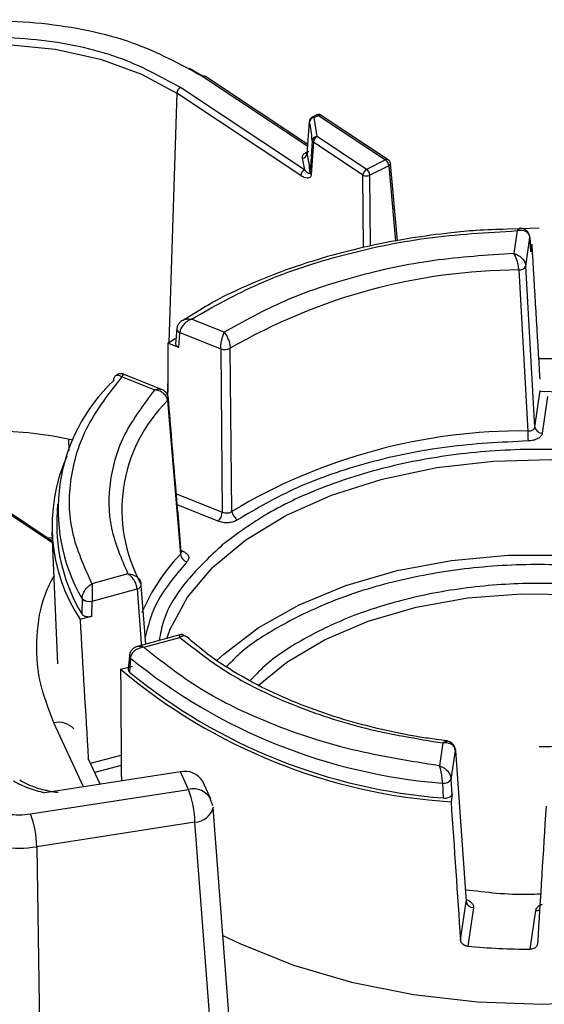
# Model space of a CAD drawing. Header units: inches. Extents: x 0.4 to 16.8, y 0 to 10.8.
# Tile 61 of 102: x 13.7197 to 13.7897, y 8.1187 to 8.25. Entities that reach past the tile are written whole.
import ezdxf

# ---------------------------------------------------------------- set-up
doc = ezdxf.new("R2010")
doc.units = ezdxf.units.IN
doc.header["$MEASUREMENT"] = 0

msp = doc.modelspace()

# ---------------------------------------------------------------- linework, layer by layer
at = {"color": 7, "linetype": 'Continuous'}
for p, q in [((13.74237752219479, 8.243578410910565), (13.74418278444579, 8.242496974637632)), ((13.74412488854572, 8.242471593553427), (13.75812591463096, 8.233174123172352)), ((13.75814258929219, 8.233414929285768), (13.74448787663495, 8.242482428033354)), ((13.74067971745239, 8.240225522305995), (13.73962402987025, 8.20698725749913)), ((13.75719972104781, 8.22925530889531), (13.74067971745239, 8.240225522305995)), ((13.75769462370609, 8.230020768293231), (13.74117462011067, 8.240990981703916)), ((13.75805502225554, 8.23215033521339), (13.75835134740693, 8.236429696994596)), ((13.75927264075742, 8.237323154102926), (13.75870635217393, 8.237038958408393)), ((13.75900067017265, 8.236988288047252), (13.75956695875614, 8.237272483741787)), ((13.7593708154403, 8.234467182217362), (13.75900067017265, 8.236988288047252)), ((13.75956695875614, 8.237272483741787), (13.76849710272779, 8.231342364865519)), ((13.76886009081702, 8.231353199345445), (13.75992994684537, 8.237283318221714)), ((13.75871593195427, 8.233946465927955), (13.75843571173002, 8.22962634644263)), ((13.75887591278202, 8.23370172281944), (13.75859566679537, 8.2293820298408)), ((13.76548438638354, 8.229313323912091), (13.75887591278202, 8.23370172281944)), ((13.76597928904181, 8.230078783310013), (13.7593708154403, 8.234467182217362)), ((13.75807088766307, 8.232379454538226), (13.75784421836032, 8.232265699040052)), ((13.7574060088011, 8.231590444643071), (13.75769462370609, 8.230020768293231)), ((13.76849710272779, 8.231342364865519), (13.76597928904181, 8.230078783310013)), ((13.76892701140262, 8.230549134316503), (13.76640919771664, 8.229285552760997)), ((13.76892701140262, 8.230549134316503), (13.76983364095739, 8.2204997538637)), ((13.76914805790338, 8.230884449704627), (13.76915061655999, 8.230865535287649)), ((13.77008154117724, 8.220546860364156), (13.76915061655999, 8.230865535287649)), ((13.76557547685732, 8.219640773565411), (13.76548438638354, 8.229313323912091)), ((13.76649790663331, 8.219865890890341), (13.76640919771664, 8.229285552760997)), ((13.78640713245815, 8.222140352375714), (13.78471321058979, 8.222075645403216)), ((13.78605354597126, 8.221897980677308), (13.78561107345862, 8.21884858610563)), ((13.78896374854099, 8.222238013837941), (13.78640713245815, 8.222140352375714)), ((13.78719585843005, 8.217171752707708), (13.7877479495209, 8.220976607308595)), ((13.78775040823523, 8.221049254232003), (13.78774794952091, 8.220976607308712)), ((13.7877479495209, 8.220976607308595), (13.78774859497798, 8.22096756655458)), ((13.78775116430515, 8.221038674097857), (13.78774859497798, 8.22096756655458)), ((13.78774859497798, 8.22096756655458), (13.78788060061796, 8.219081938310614)), ((13.787873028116, 8.219202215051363), (13.78774910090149, 8.220972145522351)), ((13.78788060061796, 8.219081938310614), (13.78786056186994, 8.219217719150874)), ((13.78788060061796, 8.219081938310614), (13.7880270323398, 8.220091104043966)), ((13.78626403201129, 8.216652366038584), (13.78747150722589, 8.19516988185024)), ((13.7884239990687, 8.195689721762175), (13.78719585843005, 8.217171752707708)), ((13.74408810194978, 8.211507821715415), (13.74143704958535, 8.209883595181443)), ((13.74698609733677, 8.208350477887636), (13.74263274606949, 8.210096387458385)), ((13.74066729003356, 8.208785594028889), (13.74051417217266, 8.206800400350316)), ((13.74066958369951, 8.208812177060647), (13.74066724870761, 8.208785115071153)), ((13.73949570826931, 8.206900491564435), (13.7404425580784, 8.20752843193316)), ((13.74093640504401, 8.20632270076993), (13.74108778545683, 8.20828535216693)), ((13.74108778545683, 8.20828535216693), (13.74108859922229, 8.208294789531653)), ((13.74108859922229, 8.208294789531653), (13.74652045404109, 8.206116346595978)), ((13.74093640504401, 8.20632270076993), (13.73949570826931, 8.206900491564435)), ((13.74652045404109, 8.206116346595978), (13.74672873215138, 8.184357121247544)), ((13.74802964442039, 8.184449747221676), (13.74780759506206, 8.206200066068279)), ((13.73896697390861, 8.20058129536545), (13.73327681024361, 8.202863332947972)), ((13.73336894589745, 8.202398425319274), (13.73772229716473, 8.200652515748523)), ((13.73226554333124, 8.201950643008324), (13.73226475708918, 8.201927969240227)), ((13.73946562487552, 8.201999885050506), (13.73940280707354, 8.200022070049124)), ((13.7884239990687, 8.195689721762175), (13.78913150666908, 8.200565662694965)), ((13.79011276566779, 8.199768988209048), (13.78940347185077, 8.194880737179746)), ((13.739439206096, 8.199246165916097), (13.74115679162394, 8.178738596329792)), ((13.72624765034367, 8.19409253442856), (13.72626286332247, 8.192538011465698)), ((13.74061388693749, 8.186809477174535), (13.74672873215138, 8.184357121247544)), ((13.72476106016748, 8.185431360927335), (13.72467888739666, 8.183510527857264)), ((13.74616794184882, 8.183129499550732), (13.740741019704, 8.1853059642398)), ((13.7240844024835, 8.180230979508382), (13.71705410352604, 8.184899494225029)), ((13.72407331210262, 8.180490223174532), (13.71741709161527, 8.184910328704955)), ((13.7240229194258, 8.181668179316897), (13.72477351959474, 8.164122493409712)), ((13.72405559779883, 8.18090430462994), (13.72348817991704, 8.180878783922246)), ((13.74125365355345, 8.179243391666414), (13.74141398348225, 8.17917909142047)), ((13.74126999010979, 8.178974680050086), (13.74127520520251, 8.179022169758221)), ((13.73415867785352, 8.176093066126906), (13.7293628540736, 8.174789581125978)), ((13.7365247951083, 8.166736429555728), (13.73592340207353, 8.174541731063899)), ((13.72938921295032, 8.172482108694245), (13.73537315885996, 8.174108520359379)), ((13.73537315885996, 8.174108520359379), (13.73598046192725, 8.166245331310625)), ((13.72803709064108, 8.172792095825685), (13.72800227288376, 8.170780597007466)), ((13.7280380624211, 8.172816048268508), (13.72803709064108, 8.172792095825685)), ((13.72935321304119, 8.170447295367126), (13.72938894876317, 8.17247231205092)), ((13.72938894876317, 8.17247231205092), (13.72938921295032, 8.172482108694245)), ((13.72935321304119, 8.170447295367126), (13.72776608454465, 8.17001592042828)), ((13.74137361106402, 8.168054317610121), (13.73543778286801, 8.16644098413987)), ((13.73627914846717, 8.16630920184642), (13.74107497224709, 8.167612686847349)), ((13.73434580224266, 8.16521402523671), (13.73420249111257, 8.163295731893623)), ((13.73434866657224, 8.165249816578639), (13.73434629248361, 8.165221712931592)), ((13.73449352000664, 8.164875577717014), (13.73435184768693, 8.162995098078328)), ((13.73449352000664, 8.164875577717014), (13.73449493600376, 8.1648989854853)), ((13.73318039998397, 8.163377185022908), (13.7347675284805, 8.163808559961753)), ((13.72825238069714, 8.147706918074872), (13.72428792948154, 8.156248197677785)), ((13.77670345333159, 8.153820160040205), (13.77529113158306, 8.154019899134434)), ((13.77613632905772, 8.153551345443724), (13.77569385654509, 8.150501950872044)), ((13.777264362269, 8.14872670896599), (13.77781645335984, 8.152531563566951)), ((13.77781645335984, 8.152531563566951), (13.77924131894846, 8.132405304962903)), ((13.73046696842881, 8.148049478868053), (13.72887613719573, 8.15147687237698)), ((13.7291743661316, 8.150834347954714), (13.73325369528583, 8.1519430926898)), ((13.74114528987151, 8.14970124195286), (13.723058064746, 8.146903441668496)), ((13.73326308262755, 8.150556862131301), (13.72974676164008, 8.149601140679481)), ((13.74223983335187, 8.14734308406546), (13.74114528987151, 8.14970124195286)), ((13.74521573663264, 8.146045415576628), (13.74412119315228, 8.14840357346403)), ((13.77726491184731, 8.148717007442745), (13.777264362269, 8.14872670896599)), ((13.77738055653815, 8.146718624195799), (13.77726491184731, 8.148717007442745)), ((13.72114846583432, 8.14408059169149), (13.74223983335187, 8.14734308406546)), ((13.77608782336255, 8.1482181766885), (13.77608823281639, 8.148194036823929)), ((13.77608823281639, 8.148194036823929), (13.77620507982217, 8.146209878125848)), ((13.74548211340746, 8.145165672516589), (13.74517178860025, 8.14602220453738)), ((13.77738055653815, 8.146718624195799), (13.77723412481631, 8.14570945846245)), ((13.74931474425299, 8.095258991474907), (13.74551109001, 8.144914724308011)), ((13.74308781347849, 8.142977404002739), (13.72199644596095, 8.13971491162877)), ((13.746889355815, 8.093349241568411), (13.74308781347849, 8.142977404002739)), ((13.72199644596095, 8.13971491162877), (13.72299202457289, 8.077637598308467)), ((13.77849456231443, 8.12725887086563), (13.77924131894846, 8.132405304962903)), ((13.78022079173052, 8.131596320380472), (13.77947078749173, 8.126427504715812)), ((13.7877740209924, 8.126025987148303), (13.78852402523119, 8.131194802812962))]:
    msp.add_line(p, q, dxfattribs=at)
at = {"color": 7, "linetype": 'Continuous', "flags": 128}
for points in [[(13.68279458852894, 8.227255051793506), (13.68286468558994, 8.229057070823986), (13.68394596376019, 8.232738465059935), (13.686250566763, 8.236227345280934), (13.68968992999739, 8.239389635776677), (13.69413188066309, 8.242103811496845), (13.6994057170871, 8.24426556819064), (13.70530876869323, 8.245791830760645), (13.71161418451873, 8.246623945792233), (13.71807965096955, 8.246729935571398), (13.72445670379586, 8.246105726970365), (13.73050027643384, 8.24477530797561), (13.73597811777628, 8.242789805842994), (13.74067971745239, 8.240225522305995)], [(13.73953827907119, 8.199594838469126), (13.73954508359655, 8.199555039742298), (13.73954619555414, 8.199543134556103)], [(13.78914209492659, 8.20047587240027), (13.79487932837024, 8.200317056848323), (13.79990884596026, 8.199928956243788)], [(13.73935729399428, 8.167506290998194), (13.73979287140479, 8.168730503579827), (13.74207953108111, 8.172987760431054), (13.74546511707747, 8.176993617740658), (13.74987027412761, 8.18065418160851), (13.75519174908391, 8.1838836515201), (13.76130481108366, 8.186606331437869), (13.76806617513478, 8.188758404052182), (13.77531736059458, 8.190289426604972), (13.7828884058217, 8.191163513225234), (13.79060185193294, 8.191360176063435), (13.79827690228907, 8.190874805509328), (13.8057336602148, 8.189718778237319), (13.81279734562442, 8.187919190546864), (13.81930239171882, 8.185518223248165), (13.82509632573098, 8.182572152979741), (13.83004334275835, 8.179150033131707), (13.83402748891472, 8.175332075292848), (13.83695537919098, 8.171207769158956), (13.83856429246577, 8.167524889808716)], [(13.74126588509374, 8.179084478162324), (13.74130803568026, 8.179105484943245), (13.74141398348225, 8.17917909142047)], [(13.74600319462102, 8.164539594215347), (13.74692050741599, 8.165400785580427), (13.75151654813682, 8.168923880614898), (13.75699031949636, 8.172000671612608), (13.76321352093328, 8.174559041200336), (13.77004028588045, 8.17653902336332), (13.77731060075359, 8.177894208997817), (13.78485405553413, 8.178592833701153), (13.79249383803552, 8.178618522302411), (13.80005087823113, 8.177970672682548), (13.80734804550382, 8.176664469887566), (13.81421430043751, 8.174730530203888), (13.82048870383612, 8.172214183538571), (13.82602418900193, 8.169174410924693), (13.8306910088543, 8.165682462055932), (13.83377556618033, 8.162558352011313)], [(13.75154005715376, 8.1612334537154), (13.75534145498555, 8.164346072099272), (13.76036600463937, 8.167322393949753), (13.76617062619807, 8.169780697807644), (13.77259698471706, 8.17165392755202), (13.77946978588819, 8.1728909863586), (13.78660155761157, 8.173458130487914), (13.79379776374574, 8.173339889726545), (13.80086211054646, 8.172539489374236), (13.80760190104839, 8.17107876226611), (13.81383329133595, 8.168997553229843)], [(13.73434866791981, 8.165249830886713), (13.73434999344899, 8.165261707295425), (13.73435845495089, 8.165305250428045)], [(13.77780978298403, 8.152665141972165), (13.7778149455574, 8.15263924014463), (13.77781645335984, 8.152531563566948)], [(13.74549957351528, 8.14500708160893), (13.74550740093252, 8.144952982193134), (13.74551109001, 8.144914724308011)], [(13.74681560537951, 8.12788460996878), (13.749069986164, 8.126791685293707), (13.75622174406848, 8.123923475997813), (13.76398342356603, 8.121644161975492), (13.77221043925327, 8.119996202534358), (13.78074953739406, 8.119010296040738), (13.78944165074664, 8.118704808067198), (13.79812486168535, 8.119085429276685), (13.80663741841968, 8.120145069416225), (13.81482074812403, 8.121863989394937), (13.82252241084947, 8.124210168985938), (13.82959893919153, 8.127139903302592), (13.83591851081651, 8.130598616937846), (13.84136340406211, 8.134521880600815)]]:
    msp.add_lwpolyline(points, dxfattribs=at)
at = {"color": 7, "linetype": 'Continuous'}
for centre, radius, start, end in [((13.74431562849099, 8.242167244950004), 0.0003591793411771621, 61.34331311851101, 122.0760041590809), ((13.74163446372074, 8.240150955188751), 0.0009576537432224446, 118.6969838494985, 175.5341791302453), ((13.75901118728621, 8.2363193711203), 0.0006689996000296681, 90.90076442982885, 170.5078938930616), ((13.74409665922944, 8.233068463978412), 0.014645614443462, 3.436932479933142, 13.26789571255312), ((13.75880988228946, 8.236759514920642), 0.0002978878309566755, 50.17320897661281, 110.5309680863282), ((13.75937597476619, 8.237043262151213), 0.0002983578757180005, 50.19944514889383, 110.2637677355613), ((13.75975769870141, 8.236968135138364), 0.0003591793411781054, 61.34331311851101, 122.076004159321), ((13.75933438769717, 8.23384082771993), 0.0006274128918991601, 86.67152145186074, 170.3068742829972), ((13.75983065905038, 8.233627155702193), 0.0009576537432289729, 118.6969838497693, 175.5341791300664), ((13.75739374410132, 8.232260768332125), 0.0006704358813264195, 271.0482057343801, 350.519124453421), ((13.7580594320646, 8.232555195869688), 0.000360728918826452, 233.372662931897, 269.7776478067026), ((13.74389531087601, 8.228723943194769), 0.01456837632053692, 3.551323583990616, 13.60304783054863), ((13.76868744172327, 8.23104837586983), 0.0003502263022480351, 60.2564724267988, 122.920464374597), ((13.76784731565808, 8.230477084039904), 0.0010820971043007, 3.817802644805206, 53.09509468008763), ((13.75815446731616, 8.229180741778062), 0.000957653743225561, 118.6969838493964, 175.5341791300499), ((13.7664391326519, 8.229238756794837), 0.0009576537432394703, 118.6969838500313, 175.534179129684), ((13.7653295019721, 8.229213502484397), 0.001082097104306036, 3.817802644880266, 53.09509467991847), ((13.76878957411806, 8.230883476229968), 0.0003614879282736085, 292.3459987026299, 357.1551947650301), ((13.75877323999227, 8.229672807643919), 0.0003407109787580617, 187.837583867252, 238.5882775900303), ((13.76597640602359, 8.230285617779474), 0.001089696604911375, 243.1587626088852, 293.4012022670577), ((13.78734106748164, 8.221019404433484), 0.000410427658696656, 4.170719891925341, 33.84809334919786), ((13.78662810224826, 8.139341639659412), 0.07731158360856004, 90.26981429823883, 120.1410557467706), ((13.78634788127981, 8.21759751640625), 0.0009488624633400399, 264.9302504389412, 333.339076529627), ((13.7412299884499, 8.208831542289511), 0.0005643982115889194, 184.5577127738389, 255.406766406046), ((13.74124452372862, 8.208849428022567), 0.0005761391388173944, 183.703130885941, 254.2978308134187), ((13.74706365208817, 8.2077013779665), 0.001675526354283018, 251.0831603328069, 296.3597306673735), ((13.74860666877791, 8.18468207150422), 0.02375876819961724, 133.4583071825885, 210.0294980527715), ((13.73912992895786, 8.19952534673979), 0.0004166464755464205, 317.9277867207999, 2.446862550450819), ((13.75385103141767, 8.18467142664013), 0.02049692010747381, 134.6779825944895, 208.8098228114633), ((13.78938201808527, 8.195852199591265), 0.0009716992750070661, 189.6256415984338, 271.2651137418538), ((13.71587975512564, 8.143827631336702), 0.05132145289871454, 77.64570761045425, 89.70723954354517), ((13.78674059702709, 8.119941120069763), 0.07523231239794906, 89.44334120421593, 120.9675287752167), ((13.82205540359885, 8.195207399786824), 0.03458391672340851, 180.0621566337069, 182.2642326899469), ((13.74701266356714, 8.182548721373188), 0.02296740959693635, 156.1798957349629, 213.0709806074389), ((13.74490417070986, 8.184448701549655), 0.001826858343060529, 313.7706155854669, 357.1265615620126), ((13.74946697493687, 8.184578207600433), 0.001443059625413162, 185.1071994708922, 241.1089224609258), ((13.74772640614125, 8.18272873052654), 0.02306077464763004, 178.0572087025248, 211.2058949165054), ((13.75926911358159, 8.161242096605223), 0.02518300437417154, 135.990779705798, 157.4100423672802), ((13.74239018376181, 8.178893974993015), 0.001243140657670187, 187.1801091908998, 252.7326012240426), ((13.73536134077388, 8.174655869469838), 0.0005474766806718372, 271.2369093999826, 14.60100667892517), ((13.72898484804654, 8.173781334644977), 0.001369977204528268, 226.2268205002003, 287.1556745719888), ((13.72900346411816, 8.173821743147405), 0.001394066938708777, 226.1710781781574, 286.0637982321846), ((13.73479609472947, 8.165209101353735), 0.0004503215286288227, 179.3799465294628, 227.785488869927), ((13.73479402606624, 8.165229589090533), 0.0004458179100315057, 177.3976632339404, 227.8650237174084), ((13.78194267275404, 8.222989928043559), 0.07502466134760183, 230.7690802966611, 265.524457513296), ((13.78195712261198, 8.221242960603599), 0.07568101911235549, 229.8714996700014, 266.4220381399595), ((13.78194330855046, 8.221090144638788), 0.07509981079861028, 230.6756665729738, 265.6178712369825), ((13.72488886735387, 8.153450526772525), 0.002861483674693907, 44.1555165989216, 102.1228908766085), ((13.7417574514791, 8.14704398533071), 0.002726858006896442, 29.90685586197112, 102.9730896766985), ((13.77632523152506, 8.149284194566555), 0.00109213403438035, 257.4448026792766, 329.3058385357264), ((13.77632346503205, 8.149250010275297), 0.001081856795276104, 257.4416486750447, 330.4835049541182), ((13.74289723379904, 8.144790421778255), 0.002635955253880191, 28.27993862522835, 104.4418576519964), ((13.73058780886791, 8.142814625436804), 0.01250106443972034, 0.7460795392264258, 21.23818515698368), ((13.74298657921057, 8.145588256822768), 0.002612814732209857, 272.2204974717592, 345.0615984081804), ((13.70949644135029, 8.139552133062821), 0.01250106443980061, 0.7460795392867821, 21.23818515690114), ((13.71961382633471, 8.15355041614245), 0.01403916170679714, 242.6428251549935, 279.7710969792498), ((13.78019933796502, 8.132567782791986), 0.0009716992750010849, 189.6256415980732, 271.2651137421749), ((13.78858575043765, 8.13230575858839), 0.001112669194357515, 266.8198901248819, 294.0416344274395), ((13.78894203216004, 8.236234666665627), 0.1102148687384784, 265.0702433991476, 269.3927918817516)]:
    msp.add_arc(centre, radius, start, end, dxfattribs=at)
for centre, major_axis, ratio, start_param, end_param in [((13.7164428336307, 9.220952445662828), (-0.1086127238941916, 1.707577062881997), 0.005705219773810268, 4.072690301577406, 4.085752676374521), ((13.83048509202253, 9.251948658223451), (0.06137500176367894, 1.753655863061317), 0.03863112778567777, 2.210565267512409, 2.215561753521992), ((13.75796417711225, 9.255455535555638), (-0.04576240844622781, 1.758828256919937), 0.04216220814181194, 2.234798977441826, 2.248254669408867), ((13.81996331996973, 9.179435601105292), (0.04751043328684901, 1.644748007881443), 0.04441317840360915, 2.237968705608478, 2.249458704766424), ((13.71644283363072, 9.220952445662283), (-0.1086127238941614, 1.707577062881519), 0.005705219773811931, 2.251586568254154, 2.265575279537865), ((13.86148466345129, 9.21393869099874), (0.1089833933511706, 1.697055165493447), 0.002224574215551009, 2.25226249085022, 2.266251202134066)]:
    msp.add_ellipse(centre, major_axis=major_axis, ratio=ratio, start_param=start_param, end_param=end_param, dxfattribs=at)
for points, knots in [([(13.67838934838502, 8.229104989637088), (13.6783554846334, 8.229283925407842), (13.67785339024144, 8.23193698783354), (13.68092683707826, 8.23707431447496), (13.68769333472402, 8.243298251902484), (13.69784625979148, 8.24773206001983), (13.70982914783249, 8.2500763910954), (13.72272238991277, 8.249975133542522), (13.73502983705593, 8.247463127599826), (13.7411518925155, 8.244103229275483), (13.74412488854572, 8.242471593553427)], [0, 0, 0, 0, 0.01047459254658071, 0.1553057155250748, 0.3001368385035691, 0.4368704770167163, 0.5736041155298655, 0.7184352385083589, 0.8632663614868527, 1, 1, 1, 1]), ([(13.74117462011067, 8.240990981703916), (13.73851113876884, 8.24245279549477), (13.7330264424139, 8.245462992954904), (13.72199863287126, 8.247713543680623), (13.71045235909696, 8.247804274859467), (13.69969889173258, 8.245703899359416), (13.69066948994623, 8.241731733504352), (13.68434346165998, 8.236154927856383), (13.68140909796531, 8.229618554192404), (13.68266521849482, 8.225310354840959), (13.68327521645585, 8.223218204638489)], [0, 0, 0, 0, 0.1214051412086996, 0.2500000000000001, 0.3785948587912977, 0.4999999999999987, 0.6214051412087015, 0.749999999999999, 0.8785948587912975, 0.9999999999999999, 0.9999999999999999, 0.9999999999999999, 0.9999999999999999]), ([(13.75871100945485, 8.237028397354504), (13.75866744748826, 8.237008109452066), (13.75854734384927, 8.236952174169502), (13.75841712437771, 8.236778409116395), (13.7583382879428, 8.23656153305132), (13.758347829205, 8.236418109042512), (13.75835221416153, 8.236352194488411)], [0, 0, 0, 0, 0.1740067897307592, 0.4797498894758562, 0.760904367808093, 1, 1, 1, 1]), ([(13.75992444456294, 8.23727505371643), (13.75989962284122, 8.237294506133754), (13.75981080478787, 8.237364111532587), (13.75961333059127, 8.237400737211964), (13.7594083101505, 8.237392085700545), (13.75930746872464, 8.237330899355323), (13.75927729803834, 8.237312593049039)], [0, 0, 0, 0, 0.1367297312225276, 0.4892516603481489, 0.8471895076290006, 1, 1, 1, 1]), ([(13.75887591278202, 8.23370172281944), (13.75884696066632, 8.233725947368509), (13.75880189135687, 8.233763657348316), (13.75873857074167, 8.233842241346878), (13.75872552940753, 8.233902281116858), (13.75871593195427, 8.233946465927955)], [0, 0, 0, 0, 0.3217440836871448, 0.5008540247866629, 1, 1, 1, 1]), ([(13.75827412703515, 8.23248796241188), (13.75823560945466, 8.232464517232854), (13.75815889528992, 8.232417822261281), (13.75808548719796, 8.232332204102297), (13.75804428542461, 8.232241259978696), (13.75805143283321, 8.232180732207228), (13.75805502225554, 8.232150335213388)], [0, 0, 0, 0, 0.2509970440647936, 0.4999023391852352, 0.7488513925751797, 1, 1, 1, 1]), ([(13.75784421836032, 8.232265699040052), (13.75776782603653, 8.23222120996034), (13.75761466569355, 8.23213201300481), (13.75746824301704, 8.231962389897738), (13.75738449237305, 8.231778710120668), (13.75739882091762, 8.23165333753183), (13.7574060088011, 8.231590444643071)], [0, 0, 0, 0, 0.2493643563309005, 0.4999550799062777, 0.7491535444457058, 1, 1, 1, 1]), ([(13.76914555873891, 8.230906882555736), (13.76912361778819, 8.230986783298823), (13.76908763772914, 8.231117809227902), (13.76897779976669, 8.23126733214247), (13.76889413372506, 8.231319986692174), (13.76885530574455, 8.231344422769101)], [0, 0, 0, 0, 0.4557987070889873, 0.747445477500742, 1, 1, 1, 1]), ([(13.75843571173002, 8.22962634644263), (13.75843343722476, 8.229607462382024), (13.75842866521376, 8.229567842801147), (13.75840096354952, 8.229510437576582), (13.7583003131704, 8.229462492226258), (13.75805014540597, 8.229607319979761), (13.75782990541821, 8.229863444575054), (13.75769462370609, 8.230020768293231)], [0, 0, 0, 0, 0.03867331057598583, 0.08113828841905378, 0.1854427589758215, 0.4996608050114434, 1, 1, 1, 1]), ([(13.75859566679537, 8.2293820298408), (13.75858137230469, 8.229301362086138), (13.7585518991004, 8.229135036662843), (13.75841952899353, 8.228991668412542), (13.7582488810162, 8.228917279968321), (13.75799739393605, 8.228903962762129), (13.75764177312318, 8.228990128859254), (13.75735212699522, 8.229163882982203), (13.75719972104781, 8.22925530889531)], [0, 0, 0, 0, 0.121297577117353, 0.2500983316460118, 0.3679338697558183, 0.5005919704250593, 0.7372215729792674, 1, 1, 1, 1]), ([(13.74263274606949, 8.210096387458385), (13.74553489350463, 8.2117456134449), (13.7513962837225, 8.21507651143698), (13.76215267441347, 8.218683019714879), (13.77382093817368, 8.221171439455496), (13.78200257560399, 8.221657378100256), (13.78605354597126, 8.221897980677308)], [0, 0, 0, 0, 0.2475647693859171, 0.4999999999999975, 0.7524352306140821, 1, 1, 1, 1]), ([(13.78471321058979, 8.222075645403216), (13.78333628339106, 8.222041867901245), (13.78083594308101, 8.22198053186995), (13.77653577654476, 8.22155136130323), (13.77176146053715, 8.220921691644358), (13.76623666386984, 8.219868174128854), (13.76067390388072, 8.218467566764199), (13.75514461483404, 8.21669496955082), (13.74985834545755, 8.214532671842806), (13.74614333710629, 8.21278511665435), (13.74436342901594, 8.211678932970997), (13.74408810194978, 8.211507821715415)], [0, 0, 0, 0, 0.09087047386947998, 0.1650102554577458, 0.2875773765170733, 0.4137750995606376, 0.5480665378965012, 0.6869744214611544, 0.8291461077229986, 0.9735712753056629, 1, 1, 1, 1]), ([(13.78647486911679, 8.222194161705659), (13.78642719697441, 8.222197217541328), (13.78629852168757, 8.222205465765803), (13.78614818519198, 8.222016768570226), (13.78605354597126, 8.221897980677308)], [0, 0, 0, 0, 0.3704840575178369, 1, 1, 1, 1]), ([(13.7877479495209, 8.220976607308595), (13.7877366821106, 8.221057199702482), (13.78771369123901, 8.221221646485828), (13.78760181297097, 8.221443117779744), (13.78743135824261, 8.221639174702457), (13.78715810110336, 8.221822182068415), (13.78670644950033, 8.22196825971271), (13.78629357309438, 8.221923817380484), (13.78605354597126, 8.221897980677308)], [0, 0, 0, 0, 0.1172433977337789, 0.2392322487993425, 0.3667116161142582, 0.5003346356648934, 0.7095178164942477, 1, 1, 1, 1]), ([(13.78768225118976, 8.221247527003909), (13.78765177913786, 8.221344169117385), (13.78759164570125, 8.221534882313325), (13.78738825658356, 8.221837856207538), (13.78708425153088, 8.222079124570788), (13.78672085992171, 8.222199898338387), (13.78652990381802, 8.222206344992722), (13.78644447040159, 8.222209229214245)], [0, 0, 0, 0, 0.163590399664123, 0.3228287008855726, 0.6020527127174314, 0.8219591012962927, 1, 1, 1, 1]), ([(13.78561107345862, 8.21884858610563), (13.78201542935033, 8.218613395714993), (13.77475771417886, 8.218138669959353), (13.76441132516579, 8.215913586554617), (13.75484870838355, 8.212727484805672), (13.74959092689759, 8.209800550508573), (13.74698609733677, 8.208350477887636)], [0, 0, 0, 0, 0.2477118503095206, 0.50000000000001, 0.7522881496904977, 1, 1, 1, 1]), ([(13.78626403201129, 8.216652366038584), (13.78625087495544, 8.21683776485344), (13.78623070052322, 8.217122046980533), (13.78614459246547, 8.217544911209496), (13.78604403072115, 8.217929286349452), (13.7859096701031, 8.218291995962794), (13.78575756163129, 8.218622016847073), (13.78566230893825, 8.21876934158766), (13.78561107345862, 8.21884858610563)], [0, 0, 0, 0, 0.2398797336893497, 0.3678206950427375, 0.5012598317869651, 0.7058763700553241, 0.8417938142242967, 0.9999999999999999, 0.9999999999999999, 0.9999999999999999, 0.9999999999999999]), ([(13.78561107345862, 8.21884858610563), (13.78573379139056, 8.218810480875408), (13.78596252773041, 8.218739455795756), (13.78633452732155, 8.218532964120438), (13.7866531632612, 8.218271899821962), (13.78690326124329, 8.217969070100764), (13.78711570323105, 8.217616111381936), (13.78716420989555, 8.217347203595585), (13.78719585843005, 8.217171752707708)], [0, 0, 0, 0, 0.1568485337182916, 0.2923530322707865, 0.4987903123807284, 0.6320550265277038, 0.7599315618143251, 1, 1, 1, 1]), ([(13.74263274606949, 8.210096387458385), (13.74241481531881, 8.20999775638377), (13.74203990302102, 8.209828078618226), (13.74162477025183, 8.20944640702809), (13.74137704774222, 8.20912180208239), (13.74122227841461, 8.208837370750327), (13.74112010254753, 8.208557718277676), (13.74109896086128, 8.208381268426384), (13.74108859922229, 8.208294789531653)], [0, 0, 0, 0, 0.2904613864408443, 0.4996887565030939, 0.6332901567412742, 0.760758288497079, 0.8827465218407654, 1, 1, 1, 1]), ([(13.74141544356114, 8.20991683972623), (13.74143527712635, 8.209930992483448), (13.74157615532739, 8.210031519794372), (13.74198061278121, 8.210152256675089), (13.74239376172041, 8.210116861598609), (13.74263274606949, 8.210096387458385)], [0, 0, 0, 0, 0.06461020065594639, 0.4589275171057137, 1, 1, 1, 1]), ([(13.74138594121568, 8.209906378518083), (13.74123237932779, 8.209787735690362), (13.74097854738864, 8.209591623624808), (13.74073609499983, 8.20918279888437), (13.74069192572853, 8.208915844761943), (13.74066827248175, 8.208772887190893)], [0, 0, 0, 0, 0.4156670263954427, 0.6870817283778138, 1, 1, 1, 1]), ([(13.74652045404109, 8.206116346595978), (13.74652943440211, 8.206302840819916), (13.74654319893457, 8.20658868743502), (13.74660565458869, 8.207016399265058), (13.74667995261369, 8.207407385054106), (13.74677067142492, 8.207779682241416), (13.74688149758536, 8.208117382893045), (13.74694957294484, 8.208269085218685), (13.74698609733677, 8.208350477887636)], [0, 0, 0, 0, 0.2400675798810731, 0.3679604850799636, 0.501252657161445, 0.707638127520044, 0.8431394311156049, 1, 1, 1, 1]), ([(13.74698609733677, 8.208350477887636), (13.74704988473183, 8.208274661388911), (13.7471684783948, 8.20813370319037), (13.74736164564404, 8.20781485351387), (13.74752416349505, 8.207459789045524), (13.74765495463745, 8.207083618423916), (13.74776617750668, 8.20666757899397), (13.74779124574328, 8.20638461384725), (13.74780759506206, 8.206200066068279)], [0, 0, 0, 0, 0.1581802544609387, 0.2940890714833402, 0.4987400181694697, 0.6321643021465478, 0.7601002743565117, 1, 1, 1, 1]), ([(13.74051547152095, 8.20681547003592), (13.74052125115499, 8.20675173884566), (13.7405328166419, 8.206624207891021), (13.74068419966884, 8.206447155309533), (13.74085236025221, 8.206364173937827), (13.74093640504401, 8.20632270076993)], [0, 0, 0, 0, 0.3331881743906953, 0.6667348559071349, 1, 1, 1, 1]), ([(13.78893312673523, 8.204836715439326), (13.79264757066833, 8.204880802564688), (13.79643553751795, 8.204925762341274), (13.80004770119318, 8.204364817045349), (13.80011781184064, 8.204353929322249)], [0, 0, 0, 0, 0.9805904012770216, 1, 1, 1, 1]), ([(13.7293628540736, 8.174789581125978), (13.72833982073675, 8.177065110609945), (13.7262736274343, 8.181660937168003), (13.72624147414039, 8.188841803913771), (13.72834257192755, 8.195919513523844), (13.73170440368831, 8.20025285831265), (13.73336894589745, 8.202398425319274)], [0, 0, 0, 0, 0.2475647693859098, 0.4999999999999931, 0.7524352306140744, 1, 1, 1, 1]), ([(13.73226554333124, 8.201950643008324), (13.73227292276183, 8.202027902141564), (13.7322879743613, 8.202185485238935), (13.73235366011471, 8.202368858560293), (13.73242364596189, 8.2024500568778), (13.73245632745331, 8.202487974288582)], [0, 0, 0, 0, 0.3389255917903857, 0.6912961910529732, 1, 1, 1, 1]), ([(13.73358502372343, 8.202739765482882), (13.73350797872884, 8.202765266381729), (13.73333747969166, 8.20282169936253), (13.73303765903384, 8.202818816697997), (13.73270630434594, 8.20271879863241), (13.73252727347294, 8.202555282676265), (13.73243504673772, 8.202471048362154)], [0, 0, 0, 0, 0.1968397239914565, 0.4356023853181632, 0.7092537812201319, 1, 1, 1, 1]), ([(13.73245632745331, 8.202487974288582), (13.73246212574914, 8.202496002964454), (13.73250561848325, 8.2025562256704), (13.73265199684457, 8.202624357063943), (13.73293845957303, 8.202651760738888), (13.73321119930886, 8.202491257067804), (13.73336894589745, 8.202398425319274)], [0, 0, 0, 0, 0.03141006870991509, 0.23560539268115, 0.5578911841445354, 1, 1, 1, 1]), ([(13.73359104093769, 8.202732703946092), (13.73358976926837, 8.202734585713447), (13.73356515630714, 8.20277100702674), (13.73349564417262, 8.202719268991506), (13.7334155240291, 8.202516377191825), (13.73336894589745, 8.202398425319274)], [0, 0, 0, 0, 0.02229987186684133, 0.4316105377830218, 1, 1, 1, 1]), ([(13.73772229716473, 8.200652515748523), (13.73783069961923, 8.200691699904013), (13.73803275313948, 8.200764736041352), (13.73835695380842, 8.200786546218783), (13.73857916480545, 8.20076048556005), (13.73867950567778, 8.20069403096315), (13.73868272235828, 8.200691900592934)], [0, 0, 0, 0, 0.3102053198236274, 0.5781979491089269, 0.9864780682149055, 1, 1, 1, 1]), ([(13.73772229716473, 8.200652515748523), (13.73627729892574, 8.198737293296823), (13.73336060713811, 8.194871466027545), (13.7315253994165, 8.188586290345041), (13.73152376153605, 8.182212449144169), (13.73328574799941, 8.17812037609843), (13.73415867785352, 8.176093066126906)], [0, 0, 0, 0, 0.2477118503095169, 0.5000000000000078, 0.7522881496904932, 1, 1, 1, 1]), ([(13.739439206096, 8.199246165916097), (13.73940484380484, 8.199415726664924), (13.73935215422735, 8.199675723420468), (13.73912250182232, 8.199993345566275), (13.73885327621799, 8.200254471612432), (13.73850732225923, 8.200457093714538), (13.73810534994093, 8.200602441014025), (13.73785627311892, 8.200635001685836), (13.73772229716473, 8.200652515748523)], [0, 0, 0, 0, 0.2398797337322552, 0.36782069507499, 0.5012598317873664, 0.7058763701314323, 0.8417938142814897, 1, 1, 1, 1]), ([(13.7395462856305, 8.199541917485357), (13.73952010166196, 8.199687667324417), (13.73946888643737, 8.199972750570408), (13.73923091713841, 8.20032188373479), (13.73894469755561, 8.200571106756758), (13.73873584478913, 8.200667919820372), (13.73863867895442, 8.200712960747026)], [0, 0, 0, 0, 0.2811206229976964, 0.5498653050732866, 0.7905811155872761, 1, 1, 1, 1]), ([(13.74127359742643, 8.179007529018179), (13.7410116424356, 8.182101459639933), (13.74043262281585, 8.18894021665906), (13.73985875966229, 8.195777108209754), (13.73954451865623, 8.199520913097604)], [0, 0, 0, 0, 0.4524112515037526, 1, 1, 1, 1]), ([(13.78747150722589, 8.19516988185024), (13.78759098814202, 8.1951750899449), (13.78782948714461, 8.195185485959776), (13.78813469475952, 8.195300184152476), (13.78835594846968, 8.195472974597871), (13.7884013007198, 8.19561742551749), (13.7884239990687, 8.195689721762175)], [0, 0, 0, 0, 0.2504394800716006, 0.4999088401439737, 0.7497093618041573, 1, 1, 1, 1]), ([(13.78940347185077, 8.194880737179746), (13.78935768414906, 8.19474414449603), (13.78926627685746, 8.194471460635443), (13.78882288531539, 8.194134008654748), (13.78821435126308, 8.193897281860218), (13.78773740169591, 8.193859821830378), (13.78749848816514, 8.193841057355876)], [0, 0, 0, 0, 0.2504002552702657, 0.4998811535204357, 0.7494805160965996, 0.9999999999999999, 0.9999999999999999, 0.9999999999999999, 0.9999999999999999]), ([(13.78749848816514, 8.193841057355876), (13.78387320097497, 8.193660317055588), (13.77654409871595, 8.193294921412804), (13.76608231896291, 8.191093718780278), (13.75647807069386, 8.18784105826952), (13.75132078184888, 8.184812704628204), (13.74876976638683, 8.183314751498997)], [0, 0, 0, 0, 0.2473213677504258, 0.5000000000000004, 0.7526786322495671, 1, 1, 1, 1]), ([(13.83859918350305, 8.170227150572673), (13.83802039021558, 8.17155910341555), (13.83659806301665, 8.174832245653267), (13.83209141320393, 8.179503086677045), (13.82585237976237, 8.183974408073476), (13.81845939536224, 8.187549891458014), (13.81008064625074, 8.19029366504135), (13.80063811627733, 8.192143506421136), (13.79034693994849, 8.19291556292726), (13.77978504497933, 8.192456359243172), (13.76960147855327, 8.190760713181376), (13.76044866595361, 8.187954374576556), (13.7526321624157, 8.184353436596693), (13.74866448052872, 8.181404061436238), (13.74673832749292, 8.17997225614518)], [0, 0, 0, 0, 0.0605803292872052, 0.1488701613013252, 0.2336359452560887, 0.3136112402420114, 0.3935865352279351, 0.4783523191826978, 0.5666421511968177, 0.656805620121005, 0.746969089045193, 0.835258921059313, 0.9200247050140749, 0.9999999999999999, 0.9999999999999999, 0.9999999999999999, 0.9999999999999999]), ([(13.74672873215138, 8.184357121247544), (13.74683441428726, 8.18431964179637), (13.74704536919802, 8.184244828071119), (13.74741250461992, 8.184232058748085), (13.74776456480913, 8.184296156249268), (13.74794122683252, 8.184398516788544), (13.74802964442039, 8.184449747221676)], [0, 0, 0, 0, 0.2504394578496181, 0.4999088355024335, 0.7497093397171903, 1, 1, 1, 1]), ([(13.74876976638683, 8.183314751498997), (13.74859261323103, 8.183220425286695), (13.74823895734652, 8.18303211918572), (13.74753533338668, 8.182912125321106), (13.74680216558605, 8.182929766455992), (13.74637960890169, 8.183062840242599), (13.74616794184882, 8.183129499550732)], [0, 0, 0, 0, 0.2504002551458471, 0.4998811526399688, 0.749480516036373, 1, 1, 1, 1]), ([(13.74673832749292, 8.17997225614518), (13.74510606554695, 8.178429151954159), (13.74174376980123, 8.175250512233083), (13.73897805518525, 8.170864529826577), (13.73847910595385, 8.168090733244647), (13.73832343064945, 8.167225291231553)], [0, 0, 0, 0, 0.393613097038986, 0.8108034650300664, 0.9999999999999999, 0.9999999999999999, 0.9999999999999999, 0.9999999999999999]), ([(13.74115679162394, 8.178738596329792), (13.74120614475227, 8.178798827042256), (13.74129058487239, 8.178901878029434), (13.74126541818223, 8.179019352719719), (13.74125496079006, 8.179068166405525)], [0, 0, 0, 0, 0.5844748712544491, 1, 1, 1, 1]), ([(13.74141398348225, 8.17917909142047), (13.74159600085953, 8.179087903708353), (13.74195936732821, 8.178905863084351), (13.74224390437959, 8.178515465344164), (13.74229476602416, 8.178092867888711), (13.74211248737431, 8.177835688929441), (13.74202118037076, 8.177706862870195)], [0, 0, 0, 0, 0.250400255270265, 0.4998811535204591, 0.7494805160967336, 1, 1, 1, 1]), ([(13.74202118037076, 8.177706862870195), (13.74041733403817, 8.175811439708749), (13.73771278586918, 8.17261520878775), (13.73681685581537, 8.16910630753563), (13.7364522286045, 8.167678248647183)], [0, 0, 0, 0, 0.5930182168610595, 1, 1, 1, 1]), ([(13.81687382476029, 8.17229978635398), (13.81433294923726, 8.173207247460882), (13.80909900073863, 8.175076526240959), (13.80005846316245, 8.176789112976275), (13.79028400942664, 8.177536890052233), (13.78022701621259, 8.177097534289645), (13.77055231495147, 8.175480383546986), (13.76179619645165, 8.172827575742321), (13.75452572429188, 8.169340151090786), (13.74968386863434, 8.166247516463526), (13.74779148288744, 8.164227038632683), (13.74731803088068, 8.16372153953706)], [0, 0, 0, 0, 0.1121556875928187, 0.2310294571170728, 0.3548452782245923, 0.4812886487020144, 0.607732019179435, 0.7315478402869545, 0.8504216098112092, 0.962577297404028, 1, 1, 1, 1]), ([(13.73537315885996, 8.174108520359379), (13.73534852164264, 8.174289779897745), (13.73531075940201, 8.174567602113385), (13.73514800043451, 8.174961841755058), (13.73495733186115, 8.175314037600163), (13.73470963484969, 8.175634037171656), (13.73442642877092, 8.175914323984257), (13.73425217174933, 8.176030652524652), (13.73415867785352, 8.176093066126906)], [0, 0, 0, 0, 0.2400486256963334, 0.3679301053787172, 0.5012095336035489, 0.7076129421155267, 0.8431259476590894, 0.9999999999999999, 0.9999999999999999, 0.9999999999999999, 0.9999999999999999]), ([(13.73415867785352, 8.176093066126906), (13.73429386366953, 8.176083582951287), (13.73454520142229, 8.176065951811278), (13.73495011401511, 8.175946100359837), (13.73530297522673, 8.175764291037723), (13.7354918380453, 8.175582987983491), (13.73556636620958, 8.175511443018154)], [0, 0, 0, 0, 0.250229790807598, 0.4652277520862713, 0.7889706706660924, 1, 1, 1, 1]), ([(13.72428792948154, 8.156248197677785), (13.72356030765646, 8.158127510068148), (13.72209679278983, 8.161907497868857), (13.72187452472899, 8.167734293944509), (13.72256732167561, 8.17242660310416), (13.72389068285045, 8.175053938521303), (13.72427337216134, 8.175813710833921)], [0, 0, 0, 0, 0.2911899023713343, 0.5856898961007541, 0.8801898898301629, 1, 1, 1, 1]), ([(13.7280380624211, 8.172816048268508), (13.72804678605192, 8.172903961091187), (13.72806458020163, 8.173083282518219), (13.72815154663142, 8.17337519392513), (13.72828446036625, 8.173676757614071), (13.72849859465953, 8.174029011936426), (13.72884962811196, 8.174460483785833), (13.72917477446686, 8.174668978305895), (13.7293628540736, 8.174789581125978)], [0, 0, 0, 0, 0.1173512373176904, 0.2393688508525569, 0.3668099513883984, 0.5003192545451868, 0.7109616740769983, 1, 1, 1, 1]), ([(13.7293628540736, 8.174789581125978), (13.72936755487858, 8.174619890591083), (13.7293756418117, 8.174327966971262), (13.72937837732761, 8.173808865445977), (13.729384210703, 8.1734036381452), (13.72938754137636, 8.173068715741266), (13.72938902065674, 8.172755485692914), (13.72938914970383, 8.172572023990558), (13.72938921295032, 8.172482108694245)], [0, 0, 0, 0, 0.2904473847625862, 0.4996651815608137, 0.6332734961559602, 0.7607478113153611, 0.882741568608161, 1, 1, 1, 1]), ([(13.73556636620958, 8.175511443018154), (13.73562852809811, 8.175436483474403), (13.73580725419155, 8.175220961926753), (13.73585802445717, 8.174962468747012), (13.73589113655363, 8.174793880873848)], [0, 0, 0, 0, 0.347805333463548, 1, 1, 1, 1]), ([(13.73593666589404, 8.174638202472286), (13.73592024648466, 8.174759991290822), (13.73588945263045, 8.174988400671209), (13.73578185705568, 8.175194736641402), (13.73573163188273, 8.175291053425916)], [0, 0, 0, 0, 0.5332041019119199, 1, 1, 1, 1]), ([(13.81439450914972, 8.170239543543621), (13.81207934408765, 8.171066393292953), (13.8073103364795, 8.172769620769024), (13.79907291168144, 8.174330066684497), (13.79016665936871, 8.17501144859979), (13.78100338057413, 8.174611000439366), (13.7721868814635, 8.173137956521), (13.76421300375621, 8.170719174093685), (13.75757290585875, 8.167547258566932), (13.75295371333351, 8.164551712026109), (13.75107046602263, 8.162515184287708), (13.75046789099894, 8.161863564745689)], [0, 0, 0, 0, 0.1104603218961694, 0.2275371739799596, 0.3494813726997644, 0.4740134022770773, 0.5985454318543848, 0.7204896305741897, 0.8375664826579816, 0.9480268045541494, 1, 1, 1, 1]), ([(13.72800227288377, 8.170780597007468), (13.72804782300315, 8.17072198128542), (13.72813892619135, 8.170604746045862), (13.72839382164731, 8.170474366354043), (13.72870117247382, 8.170398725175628), (13.72903982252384, 8.170382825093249), (13.72924877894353, 8.170425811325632), (13.72935321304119, 8.170447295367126)], [0, 0, 0, 0, 0.2003222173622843, 0.4006574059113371, 0.6006830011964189, 0.8004257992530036, 1, 1, 1, 1]), ([(13.74107497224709, 8.167612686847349), (13.74106043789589, 8.167682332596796), (13.74103334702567, 8.16781214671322), (13.74098893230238, 8.167939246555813), (13.7409656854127, 8.167936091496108), (13.74095165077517, 8.167934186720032)], [0, 0, 0, 0, 0.314457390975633, 0.5861234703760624, 1, 1, 1, 1]), ([(13.74192691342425, 8.16770962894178), (13.74185952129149, 8.167762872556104), (13.74172149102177, 8.167871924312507), (13.74147085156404, 8.167961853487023), (13.74121016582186, 8.167992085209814), (13.74104314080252, 8.167958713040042), (13.74096267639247, 8.16794263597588)], [0, 0, 0, 0, 0.2472094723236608, 0.5063260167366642, 0.762172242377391, 1, 1, 1, 1]), ([(13.74193849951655, 8.167698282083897), (13.74189229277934, 8.16773509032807), (13.74177523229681, 8.167828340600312), (13.74156095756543, 8.167840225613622), (13.7413116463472, 8.167769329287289), (13.74115775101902, 8.167667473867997), (13.74107497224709, 8.167612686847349)], [0, 0, 0, 0, 0.2110779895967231, 0.534746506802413, 0.7497447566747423, 1, 1, 1, 1]), ([(13.74107497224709, 8.167612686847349), (13.74322561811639, 8.165932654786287), (13.74756664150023, 8.162541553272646), (13.75607782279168, 8.15848146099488), (13.76563880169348, 8.155293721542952), (13.77265856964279, 8.15412858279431), (13.77613632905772, 8.153551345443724)], [0, 0, 0, 0, 0.2477118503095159, 0.5000000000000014, 0.7522881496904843, 1, 1, 1, 1]), ([(13.77529113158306, 8.154019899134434), (13.77454208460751, 8.154120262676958), (13.77206378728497, 8.15445232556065), (13.76789356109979, 8.155328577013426), (13.76279536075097, 8.15666685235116), (13.75779577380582, 8.158375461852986), (13.75303344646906, 8.16041068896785), (13.74864091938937, 8.162761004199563), (13.74487739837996, 8.165204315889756), (13.74286489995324, 8.166949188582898), (13.74195793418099, 8.16773554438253)], [0, 0, 0, 0, 0.05462039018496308, 0.1807170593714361, 0.3146595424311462, 0.4529028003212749, 0.5940558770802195, 0.7371073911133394, 0.8815230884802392, 1, 1, 1, 1]), ([(13.73543395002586, 8.166439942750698), (13.73534183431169, 8.166410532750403), (13.73513921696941, 8.166345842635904), (13.73481505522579, 8.166147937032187), (13.73456650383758, 8.165876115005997), (13.73441310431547, 8.165575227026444), (13.73437683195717, 8.165396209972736), (13.73435821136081, 8.165304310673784)], [0, 0, 0, 0, 0.182868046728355, 0.4022357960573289, 0.6762902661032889, 0.833821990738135, 1, 1, 1, 1]), ([(13.73627914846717, 8.16630920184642), (13.73602857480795, 8.166265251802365), (13.7355953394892, 8.16618926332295), (13.73511738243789, 8.16591340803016), (13.73482928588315, 8.165651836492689), (13.73464974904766, 8.16540747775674), (13.73453134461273, 8.16515411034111), (13.73450691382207, 8.164982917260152), (13.73449493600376, 8.1648989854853)], [0, 0, 0, 0, 0.2890177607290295, 0.4997041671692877, 0.6331918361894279, 0.7606216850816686, 0.88263867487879, 1, 1, 1, 1]), ([(13.73544117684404, 8.166426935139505), (13.73552982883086, 8.166448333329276), (13.73578014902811, 8.166508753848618), (13.73608333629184, 8.1663875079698), (13.73627914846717, 8.16630920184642)], [0, 0, 0, 0, 0.3541543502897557, 0.9999999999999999, 0.9999999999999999, 0.9999999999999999, 0.9999999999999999]), ([(13.77569385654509, 8.150501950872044), (13.77176867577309, 8.151128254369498), (13.76384109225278, 8.152393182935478), (13.7530525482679, 8.155967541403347), (13.74348538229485, 8.160556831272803), (13.7386655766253, 8.164404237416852), (13.73627914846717, 8.16630920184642)], [0, 0, 0, 0, 0.2475647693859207, 0.5000000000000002, 0.7524352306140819, 1, 1, 1, 1]), ([(13.73421451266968, 8.163312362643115), (13.73421294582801, 8.163264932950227), (13.73420924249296, 8.163152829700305), (13.73429967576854, 8.163052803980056), (13.73435184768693, 8.162995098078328)], [0, 0, 0, 0, 0.4230893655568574, 1, 1, 1, 1]), ([(13.83028192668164, 8.163535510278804), (13.8294785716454, 8.163015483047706), (13.82720000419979, 8.161540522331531), (13.82282028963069, 8.159466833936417), (13.81735156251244, 8.157355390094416), (13.81169659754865, 8.155707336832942), (13.80628067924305, 8.154531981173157), (13.80136028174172, 8.153774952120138), (13.79569775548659, 8.15316487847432), (13.79160264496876, 8.153072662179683), (13.78896374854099, 8.15301323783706)], [0, 0, 0, 0, 0.0785413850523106, 0.2227680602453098, 0.3650441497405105, 0.5031349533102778, 0.6301609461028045, 0.7369577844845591, 0.8304951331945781, 1, 1, 1, 1]), ([(13.77613632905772, 8.153551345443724), (13.77620745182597, 8.153610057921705), (13.7763396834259, 8.15371921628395), (13.7765384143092, 8.153806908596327), (13.77664990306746, 8.153787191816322), (13.77671113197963, 8.153776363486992)], [0, 0, 0, 0, 0.344124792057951, 0.6397975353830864, 1, 1, 1, 1]), ([(13.77781645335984, 8.152531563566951), (13.77778283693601, 8.152693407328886), (13.77773131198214, 8.152941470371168), (13.77750610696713, 8.153206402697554), (13.777241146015, 8.153406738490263), (13.77690273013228, 8.153531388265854), (13.77650868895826, 8.15358595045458), (13.77626635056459, 8.153563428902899), (13.77613632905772, 8.153551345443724)], [0, 0, 0, 0, 0.2400486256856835, 0.3679301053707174, 0.5012095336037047, 0.7076129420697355, 0.8431259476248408, 1, 1, 1, 1]), ([(13.77780980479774, 8.152665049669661), (13.77778855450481, 8.152775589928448), (13.77774758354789, 8.152988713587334), (13.77756059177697, 8.153327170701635), (13.77727409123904, 8.153596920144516), (13.7769408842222, 8.153748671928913), (13.77675114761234, 8.153782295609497), (13.77667353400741, 8.15379604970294)], [0, 0, 0, 0, 0.1886857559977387, 0.3637896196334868, 0.6524117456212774, 0.857815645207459, 1, 1, 1, 1]), ([(13.77608782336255, 8.1482181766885), (13.77608497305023, 8.148308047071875), (13.77607915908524, 8.14849136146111), (13.77605186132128, 8.148803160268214), (13.77601172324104, 8.149135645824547), (13.77594838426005, 8.149538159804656), (13.77583816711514, 8.150049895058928), (13.77574674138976, 8.150336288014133), (13.77569385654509, 8.150501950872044)], [0, 0, 0, 0, 0.1173512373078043, 0.2393688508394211, 0.3668099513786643, 0.5003192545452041, 0.710961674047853, 1, 1, 1, 1]), ([(13.77569385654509, 8.150501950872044), (13.77591647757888, 8.150408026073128), (13.77629945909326, 8.150246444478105), (13.77671732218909, 8.149867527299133), (13.77697088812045, 8.149548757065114), (13.77712900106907, 8.149267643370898), (13.77723266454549, 8.14898945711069), (13.77725393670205, 8.148813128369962), (13.777264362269, 8.14872670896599)], [0, 0, 0, 0, 0.2904473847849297, 0.499665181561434, 0.6332734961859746, 0.7607478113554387, 0.8827415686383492, 1, 1, 1, 1]), ([(13.72364773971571, 8.147125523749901), (13.72344048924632, 8.14716812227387), (13.72256498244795, 8.147348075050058), (13.72117674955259, 8.147806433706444), (13.72020019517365, 8.148318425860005), (13.71972916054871, 8.14856538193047)], [0, 0, 0, 0, 0.1383351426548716, 0.5843815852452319, 1, 1, 1, 1]), ([(13.7248395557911, 8.146943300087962), (13.7246457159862, 8.146954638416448), (13.7242299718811, 8.146978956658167), (13.72385035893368, 8.147074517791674), (13.72364773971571, 8.147125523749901)], [0, 0, 0, 0, 0.4662478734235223, 1, 1, 1, 1]), ([(13.77620507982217, 8.146209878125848), (13.77631578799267, 8.146203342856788), (13.77653721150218, 8.146190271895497), (13.77686024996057, 8.146252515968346), (13.77712739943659, 8.146368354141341), (13.77732057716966, 8.146529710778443), (13.7773605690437, 8.146655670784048), (13.77738055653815, 8.146718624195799)], [0, 0, 0, 0, 0.2003222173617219, 0.4006574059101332, 0.6006830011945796, 0.8004257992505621, 1, 1, 1, 1]), ([(13.71547904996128, 8.144957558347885), (13.71586162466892, 8.144767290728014), (13.71664026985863, 8.144380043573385), (13.71809435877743, 8.1440463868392), (13.71964262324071, 8.143915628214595), (13.72065235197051, 8.144026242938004), (13.72114846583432, 8.14408059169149)], [0, 0, 0, 0, 0.2456669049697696, 0.5000000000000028, 0.7543330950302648, 1, 1, 1, 1]), ([(13.77912861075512, 8.133997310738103), (13.78191824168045, 8.133648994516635), (13.78525563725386, 8.133232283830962), (13.78862094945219, 8.133410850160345), (13.78917329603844, 8.133440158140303)], [0, 0, 0, 0, 0.83587062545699, 0.9999999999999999, 0.9999999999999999, 0.9999999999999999, 0.9999999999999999]), ([(13.77924745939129, 8.13266558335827), (13.7792670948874, 8.132661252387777), (13.7795087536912, 8.132607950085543), (13.77985653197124, 8.132381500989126), (13.78020498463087, 8.132015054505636), (13.78021551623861, 8.131736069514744), (13.78022079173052, 8.131596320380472)], [0, 0, 0, 0, 0.02859253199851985, 0.3518952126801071, 0.6753514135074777, 1, 1, 1, 1]), ([(13.78852402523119, 8.131194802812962), (13.78857118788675, 8.131329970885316), (13.78866534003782, 8.131599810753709), (13.78901778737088, 8.131898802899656), (13.78932770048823, 8.132001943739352), (13.78943103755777, 8.132036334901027)], [0, 0, 0, 0, 0.400845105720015, 0.8002184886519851, 1, 1, 1, 1]), ([(13.77947078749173, 8.126427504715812), (13.77936104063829, 8.126445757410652), (13.77914153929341, 8.126482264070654), (13.77884874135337, 8.126644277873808), (13.77862754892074, 8.126863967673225), (13.77851772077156, 8.127081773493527), (13.77850036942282, 8.127214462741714), (13.77849456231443, 8.12725887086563)], [0, 0, 0, 0, 0.2224915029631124, 0.4449984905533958, 0.667098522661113, 0.8885853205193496, 0.9999999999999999, 0.9999999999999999, 0.9999999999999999, 0.9999999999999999]), ([(13.78875674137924, 8.126762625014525), (13.78874044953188, 8.126675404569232), (13.78870786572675, 8.126500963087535), (13.788524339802, 8.12627450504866), (13.7882645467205, 8.126108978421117), (13.78799795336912, 8.126032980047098), (13.78783093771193, 8.126027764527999), (13.7877740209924, 8.126025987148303)], [0, 0, 0, 0, 0.2211976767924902, 0.4423968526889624, 0.6636370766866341, 0.8853719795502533, 1, 1, 1, 1])]:
    msp.add_open_spline(points, degree=3, knots=knots, dxfattribs=at)
msp.add_open_spline([(13.71890119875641, 8.148479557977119), (13.71952341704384, 8.148154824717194), (13.7207678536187, 8.147505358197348), (13.7222946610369, 8.147104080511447), (13.723058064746, 8.146903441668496)], degree=3, dxfattribs=at)

doc.saveas('drawing.dxf')
